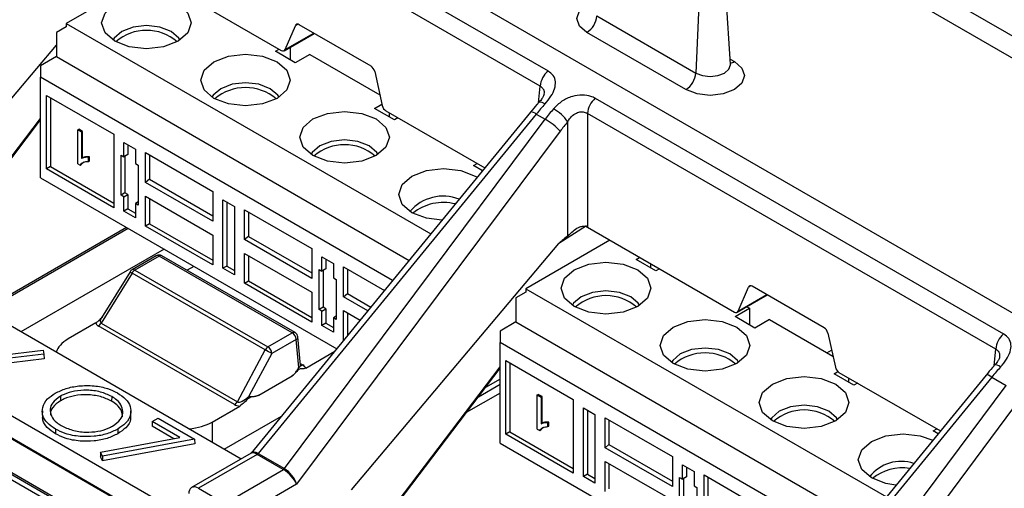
# Model space of a CAD drawing. Header units: millimetres. Extents: x 16 to 503, y 3 to 290.
# Tile 113 of 169: x 91.08 to 93.78, y 163.03 to 164.31. Entities that reach past the tile are written whole.
import ezdxf

# ---------------------------------------------------------------- set-up
doc = ezdxf.new("R2010")
doc.units = ezdxf.units.MM

msp = doc.modelspace()

# ---------------------------------------------------------------- linework, layer by layer
at = {"color": 7, "linetype": 'Continuous', "lineweight": 25}
for p, q in [((85.2999, 166.373), (91.3716, 162.8679)), ((91.905, 165.3652), (94.2641, 164.0033)), ((94.2517, 163.9493), (91.8788, 165.3192)), ((90.7967, 165.2441), (100.7299, 159.5097)), ((91.4206, 164.8122), (92.5282, 164.1728)), ((92.5066, 164.1313), (91.3991, 164.7707)), ((91.3991, 164.4581), (91.7958, 164.2291)), ((91.4362, 164.4366), (91.2052, 164.3032)), ((92.9456, 164.4283), (92.9341, 164.1671)), ((93.0292, 164.1911), (93.0129, 164.4453)), ((92.6621, 164.3241), (92.9341, 164.1671)), ((91.2052, 164.2938), (91.178, 164.2781)), ((91.2052, 164.3032), (91.2052, 164.2938)), ((91.2052, 164.3032), (92.2062, 163.7254)), ((91.8064, 164.2316), (91.8344, 164.2972)), ((91.8412, 164.3012), (91.8344, 164.2972)), ((92.0423, 164.1859), (91.845, 164.2998)), ((91.178, 164.2781), (91.178, 164.2122)), ((91.8036, 164.2284), (91.8861, 164.276)), ((91.8064, 164.2316), (91.8847, 164.2769)), ((92.9069, 164.1217), (92.6349, 164.2787)), ((90.7513, 163.737), (91.178, 164.2435)), ((91.8198, 164.2378), (91.8198, 164.2037)), ((91.178, 164.2122), (91.1345, 164.187)), ((91.178, 164.2122), (92.1469, 163.6528)), ((91.7798, 164.2268), (91.7898, 164.2325)), ((91.8342, 164.1954), (91.7798, 164.2268)), ((91.8742, 164.2185), (91.8342, 164.1954)), ((91.8742, 164.2185), (92.0664, 164.1075)), ((91.1345, 164.187), (91.1345, 164.1556)), ((93.0283, 164.2054), (93.0401, 164.1986)), ((92.1015, 163.5974), (91.1345, 164.1556)), ((91.1345, 163.8793), (91.1345, 164.1556)), ((92.0522, 164.1715), (92.0731, 164.0776)), ((92.5025, 164.0858), (92.5066, 164.1313)), ((91.1508, 164.1059), (91.3357, 163.9992)), ((91.1508, 163.9039), (91.1508, 164.1059)), ((91.1617, 164.0996), (91.1617, 163.9104)), ((92.0518, 164.0698), (92.0722, 164.0816)), ((92.658, 164.0978), (93.7792, 163.4506)), ((92.4803, 164.0601), (91.7134, 163.1234)), ((92.4959, 164.0544), (91.7326, 163.1221)), ((92.1062, 164.0384), (92.0518, 164.0698)), ((92.083, 164.0633), (92.3545, 163.9065)), ((92.0918, 164.0582), (92.0918, 164.0467)), ((92.4959, 164.0544), (92.5203, 164.0403)), ((93.7577, 163.4091), (92.6365, 164.0563)), ((92.6365, 164.0563), (92.6365, 163.7437)), ((90.8279, 163.6391), (91.1345, 164.0422)), ((90.8288, 163.6365), (91.1345, 164.0385)), ((91.8042, 163.0808), (92.5203, 164.0403)), ((92.1161, 164.0441), (92.1062, 164.0384)), ((92.5822, 163.7196), (92.5822, 164.0334)), ((91.2369, 164.0115), (91.2396, 164.013)), ((91.2369, 163.918), (91.2369, 164.0115)), ((91.2369, 164.0115), (91.2473, 164.0055)), ((91.25, 164.007), (91.2396, 164.013)), ((91.2473, 164.0055), (91.25, 164.007)), ((91.2473, 164.0055), (91.2473, 163.9326)), ((91.25, 163.9342), (91.25, 164.007)), ((91.3357, 163.9992), (91.3357, 163.7971)), ((92.5616, 164.0076), (91.8379, 163.0379)), ((91.3633, 163.9765), (91.3952, 163.958)), ((91.3633, 163.9372), (91.3633, 163.9765)), ((91.3743, 163.9701), (91.3743, 163.9434)), ((91.3556, 163.9416), (91.3633, 163.9372)), ((91.3556, 163.8317), (91.3556, 163.9416)), ((91.3743, 163.9434), (91.3633, 163.9372)), ((91.3665, 163.939), (91.3665, 163.838)), ((91.3952, 163.958), (91.3952, 163.9188)), ((91.4228, 163.9489), (91.6077, 163.8422)), ((91.4228, 163.8667), (91.4228, 163.9489)), ((91.4336, 163.9426), (91.4336, 163.8757)), ((91.2369, 163.918), (91.2436, 163.9141)), ((91.2436, 163.9141), (91.2463, 163.9157)), ((91.25, 163.9342), (91.2473, 163.9326)), ((91.266, 163.9356), (91.2687, 163.9372)), ((91.266, 163.9246), (91.266, 163.9356)), ((91.266, 163.9246), (91.2687, 163.9262)), ((91.2687, 163.9262), (91.2687, 163.9372)), ((91.3952, 163.9188), (91.4029, 163.9143)), ((91.4029, 163.9143), (91.4029, 163.8044)), ((92.3237, 163.9128), (92.3337, 163.9185)), ((92.3481, 163.8987), (92.3237, 163.9128)), ((89.7812, 163.8982), (91.468, 162.9244)), ((91.1617, 163.9104), (91.1508, 163.9039)), ((91.3357, 163.7971), (91.1508, 163.9039)), ((91.1617, 163.9104), (91.3357, 163.8099)), ((91.1345, 163.8793), (91.9478, 163.4097)), ((91.4336, 163.8757), (91.4228, 163.8667)), ((91.6077, 163.76), (91.4228, 163.8667)), ((91.4336, 163.8757), (91.6077, 163.7752)), ((92.3284, 163.884), (92.3336, 163.8809)), ((91.3665, 163.838), (91.3556, 163.8317)), ((91.3633, 163.8273), (91.3556, 163.8317)), ((91.3633, 163.8273), (91.3743, 163.8334)), ((91.3743, 163.8334), (91.3665, 163.838)), ((91.3743, 163.8334), (91.3743, 163.7942)), ((91.6077, 163.8422), (91.6077, 163.76)), ((89.7826, 163.8047), (91.3895, 162.8771)), ((91.3633, 163.788), (91.3633, 163.8273)), ((91.4029, 163.8134), (91.3952, 163.8088)), ((91.3952, 163.8088), (91.3952, 163.7696)), ((91.4029, 163.8044), (91.3952, 163.8088)), ((91.4228, 163.8291), (91.6077, 163.7223)), ((91.4228, 163.7469), (91.4228, 163.8291)), ((91.4336, 163.8228), (91.4336, 163.7534)), ((91.6352, 163.8194), (91.6672, 163.801)), ((91.6352, 163.631), (91.6352, 163.8194)), ((91.6463, 163.8131), (91.6463, 163.6372)), ((89.7858, 163.7979), (91.3849, 162.8747)), ((91.3743, 163.7942), (91.3633, 163.788)), ((91.3952, 163.7696), (91.3633, 163.788)), ((91.3743, 163.7942), (91.3952, 163.7821)), ((91.6672, 163.801), (91.6672, 163.6126)), ((91.6947, 163.7919), (91.8797, 163.6852)), ((91.6947, 163.7097), (91.6947, 163.7919)), ((91.7056, 163.7856), (91.7056, 163.7187)), ((91.4336, 163.7534), (91.4228, 163.7469)), ((91.4336, 163.7534), (91.6077, 163.6529)), ((91.371, 163.7428), (90.9777, 163.5157)), ((91.3755, 163.7402), (90.9822, 163.5131)), ((91.6077, 163.6401), (91.4228, 163.7469)), ((92.6338, 163.7472), (92.5581, 163.6986)), ((92.6365, 163.7437), (93.04, 163.5108)), ((91.6077, 163.7223), (91.6077, 163.6401)), ((91.7056, 163.7187), (91.6947, 163.7097)), ((91.8797, 163.603), (91.6947, 163.7097)), ((91.7056, 163.7187), (91.8797, 163.6182)), ((91.9888, 163.0226), (92.5581, 163.6986)), ((92.6981, 163.7081), (92.4671, 163.5748)), ((91.4739, 163.6833), (91.0806, 163.4563)), ((91.6947, 163.672), (91.8797, 163.5653)), ((91.6947, 163.5899), (91.6947, 163.672)), ((91.8797, 163.6852), (91.8797, 163.603)), ((91.6854, 163.1072), (90.7258, 163.6611)), ((91.4525, 163.6653), (91.3858, 163.6267)), ((91.4602, 163.6645), (91.3935, 163.626)), ((91.8259, 163.4534), (91.4602, 163.6645)), ((91.8336, 163.4542), (91.4679, 163.6653)), ((91.7056, 163.6658), (91.7056, 163.5964)), ((91.9072, 163.6624), (91.9391, 163.644)), ((91.9072, 163.6232), (91.9072, 163.6624)), ((91.9183, 163.6561), (91.9183, 163.6294)), ((91.9391, 163.644), (91.9391, 163.6047)), ((92.7698, 163.6553), (92.7797, 163.661)), ((92.8242, 163.6239), (92.7698, 163.6553)), ((92.8098, 163.6437), (92.8098, 163.6322)), ((91.3858, 163.6179), (91.3009, 163.4806)), ((91.3804, 163.6215), (91.3019, 163.4945)), ((91.7514, 163.4068), (91.3858, 163.6179)), ((91.3935, 163.626), (91.7591, 163.4149)), ((91.5555, 163.6362), (91.5369, 163.6255)), ((91.6463, 163.6372), (91.6352, 163.631)), ((91.6672, 163.6126), (91.6352, 163.631)), ((91.6463, 163.6372), (91.6672, 163.6251)), ((91.8995, 163.6276), (91.9072, 163.6232)), ((91.8995, 163.5177), (91.8995, 163.6276)), ((91.9183, 163.6294), (91.9072, 163.6232)), ((91.9104, 163.625), (91.9104, 163.524)), ((91.9667, 163.6349), (92.0791, 163.57)), ((91.9667, 163.5527), (91.9667, 163.6349)), ((91.9776, 163.6286), (91.9776, 163.5617)), ((92.8341, 163.6296), (92.8242, 163.6239)), ((91.6947, 163.5899), (91.7056, 163.5964)), ((91.8797, 163.4831), (91.6947, 163.5899)), ((91.7056, 163.5964), (91.8797, 163.4959)), ((91.9391, 163.6047), (91.9468, 163.6003)), ((91.9468, 163.6003), (91.9468, 163.4904)), ((91.8797, 163.5653), (91.8797, 163.4831)), ((91.9667, 163.5527), (91.9776, 163.5617)), ((91.9776, 163.5617), (92.0419, 163.5246)), ((92.4671, 163.5653), (92.4399, 163.5496)), ((92.4671, 163.5748), (92.4671, 163.5653)), ((92.4671, 163.5748), (93.4573, 163.0031)), ((93.0506, 163.5134), (93.0786, 163.5789)), ((93.0854, 163.5829), (93.0786, 163.5789)), ((93.2865, 163.4676), (93.0892, 163.5815)), ((90.5134, 163.5385), (91.4957, 162.9714)), ((92.0334, 163.5142), (91.9667, 163.5527)), ((92.4399, 163.5496), (92.4399, 163.4837)), ((93.0479, 163.5101), (93.1304, 163.5578)), ((93.0506, 163.5134), (93.1289, 163.5586)), ((91.9104, 163.524), (91.8995, 163.5177)), ((91.9072, 163.5133), (91.8995, 163.5177)), ((91.9072, 163.5133), (91.9183, 163.5194)), ((91.9072, 163.474), (91.9072, 163.5133)), ((91.9183, 163.5194), (91.9104, 163.524)), ((91.9183, 163.5194), (91.9183, 163.4802)), ((91.9667, 163.515), (92.0124, 163.4886)), ((91.9667, 163.4329), (91.9667, 163.515)), ((91.9776, 163.5088), (91.9776, 163.446)), ((93.0417, 163.4983), (93.0817, 163.5214)), ((93.0745, 163.5255), (93.0817, 163.5214)), ((93.0817, 163.5214), (93.0817, 163.4752)), ((91.4686, 162.9259), (90.4862, 163.4931)), ((91.2866, 163.481), (91.2103, 163.4369)), ((91.3009, 163.4806), (91.675, 163.2646)), ((91.9183, 163.4802), (91.9072, 163.474)), ((91.9183, 163.4802), (91.9391, 163.4681)), ((91.9468, 163.4994), (91.9391, 163.4948)), ((91.9391, 163.4948), (91.9391, 163.4556)), ((91.9468, 163.4904), (91.9391, 163.4948)), ((92.4399, 163.4837), (92.3964, 163.4586)), ((92.4399, 163.4837), (93.3979, 162.9306)), ((93.0961, 163.4669), (93.0417, 163.4983)), ((93.1361, 163.49), (93.0961, 163.4669)), ((93.1361, 163.49), (93.3107, 163.3892)), ((91.6673, 163.2565), (91.2932, 163.4725)), ((91.7591, 163.4149), (91.8259, 163.4534)), ((91.9391, 163.4556), (91.9072, 163.474)), ((92.3964, 163.4586), (92.3964, 163.4272)), ((93.2964, 163.4532), (93.3173, 163.3594)), ((91.8367, 163.4353), (91.77, 163.3967)), ((91.8437, 163.3586), (91.8367, 163.4353)), ((91.8482, 163.365), (91.8412, 163.4423)), ((91.9667, 163.4329), (91.9669, 163.433)), ((91.9668, 163.4328), (91.9667, 163.4329)), ((93.3525, 162.8752), (92.3964, 163.4272)), ((92.3964, 163.1508), (92.3964, 163.4272)), ((91.0187, 163.3916), (91.1415, 163.4065)), ((91.1415, 163.4065), (91.1439, 163.3951)), ((91.675, 163.2646), (91.7514, 163.4068)), ((91.8627, 163.357), (91.9424, 163.403)), ((93.2939, 163.3989), (93.3068, 163.4064)), ((93.7535, 163.3636), (93.7577, 163.4091)), ((91.1439, 163.3951), (91.0345, 163.3819)), ((91.1442, 163.3825), (91.0549, 163.3717)), ((91.1439, 163.3951), (91.1442, 163.3825)), ((91.77, 163.3967), (91.707, 163.2797)), ((92.4127, 163.3774), (92.5976, 163.2707)), ((92.4127, 163.1754), (92.4127, 163.3774)), ((92.4236, 163.3712), (92.4236, 163.1819)), ((91.8478, 163.3694), (91.8546, 163.3655)), ((92.0654, 162.9248), (92.3964, 163.3601)), ((92.0662, 162.9221), (92.3964, 163.3563)), ((93.3137, 163.3413), (93.3241, 163.3473)), ((93.3272, 163.345), (93.6056, 163.1843)), ((91.7343, 163.2829), (91.8257, 163.3357)), ((92.3964, 163.3266), (92.3562, 163.3034)), ((93.7313, 163.3379), (92.9645, 162.4011)), ((93.7469, 163.3322), (92.9837, 162.3998)), ((93.3681, 163.3099), (93.3137, 163.3413)), ((93.3537, 163.3297), (93.3537, 163.3182)), ((93.7469, 163.3322), (93.7866, 163.3093)), ((92.3369, 163.2781), (92.3964, 163.3124)), ((93.0704, 162.3498), (93.7866, 163.3093)), ((93.3781, 163.3156), (93.3681, 163.3099)), ((91.189, 163.2796), (91.1892, 163.2669)), ((91.3299, 163.2789), (91.3297, 163.2662)), ((92.3964, 163.288), (92.3038, 163.2345)), ((92.4988, 163.283), (92.5015, 163.2846)), ((92.4988, 163.1895), (92.4988, 163.283)), ((92.4988, 163.283), (92.5092, 163.277)), ((92.5119, 163.2786), (92.5015, 163.2846)), ((92.5092, 163.277), (92.5119, 163.2786)), ((92.5092, 163.277), (92.5092, 163.2041)), ((92.5119, 163.2057), (92.5119, 163.2786)), ((92.5976, 163.2707), (92.5976, 163.0686)), ((93.8279, 163.2766), (93.1041, 162.3069)), ((91.1395, 163.2398), (91.1393, 163.2272)), ((91.3828, 163.2271), (91.3826, 163.2396)), ((91.6057, 163.2087), (91.682, 163.2527)), ((92.6252, 163.248), (92.6571, 163.2295)), ((92.6252, 163.0595), (92.6252, 163.248)), ((92.6363, 163.2416), (92.6363, 163.0657)), ((91.4413, 163.2098), (91.4409, 163.1972)), ((91.4413, 163.2098), (91.4577, 163.2192)), ((91.5171, 163.166), (91.4413, 163.2098)), ((91.4577, 163.2192), (91.5576, 163.1615)), ((91.6057, 163.2087), (91.6057, 163.1532)), ((91.6392, 163.1338), (91.7961, 163.2244)), ((92.5306, 163.2087), (92.5279, 163.2071)), ((92.5306, 163.1977), (92.5306, 163.2087)), ((92.6571, 163.2295), (92.6571, 163.0411)), ((92.6847, 163.2204), (92.8696, 163.1137)), ((92.6847, 163.1382), (92.6847, 163.2204)), ((92.6956, 163.2142), (92.6956, 163.1472)), ((91.1757, 163.1892), (91.1755, 163.1765)), ((91.3467, 163.1894), (91.3469, 163.1767)), ((91.5003, 163.1629), (91.4409, 163.1972)), ((92.4236, 163.1819), (92.4127, 163.1754)), ((92.4236, 163.1819), (92.5976, 163.0814)), ((92.4988, 163.1895), (92.5055, 163.1856)), ((92.5055, 163.1856), (92.5082, 163.1872)), ((92.5092, 163.2041), (92.5119, 163.2057)), ((92.5279, 163.1961), (92.5279, 163.2071)), ((92.5279, 163.1961), (92.5306, 163.1977)), ((93.5857, 163.1843), (93.5956, 163.19)), ((93.5992, 163.1765), (93.5857, 163.1843)), ((91.2996, 163.1256), (91.5171, 163.166)), ((91.5576, 163.1615), (91.3051, 163.1146)), ((91.5576, 163.1615), (91.5581, 163.1489)), ((92.5976, 163.0686), (92.4127, 163.1754)), ((91.5581, 163.1489), (91.305, 163.1018)), ((92.3964, 163.1508), (93.1989, 162.6875)), ((92.6956, 163.1472), (92.6847, 163.1382)), ((92.8696, 163.0315), (92.6847, 163.1382)), ((92.6956, 163.1472), (92.8696, 163.0467)), ((91.2996, 163.1256), (91.2993, 163.1131)), ((91.305, 163.1018), (91.2993, 163.1131)), ((91.3051, 163.1146), (91.2996, 163.1256)), ((91.3051, 163.1146), (91.305, 163.1018)), ((91.7134, 163.1233), (91.5494, 163.0286)), ((91.7296, 163.1197), (91.5686, 163.0267)), ((91.8013, 163.0782), (91.7298, 163.1195)), ((91.7326, 163.1221), (91.8042, 163.0808)), ((92.6847, 163.1006), (92.8696, 162.9938)), ((92.6847, 163.0184), (92.6847, 163.1006)), ((92.8696, 163.1137), (92.8696, 163.0315)), ((91.6406, 162.9852), (91.8016, 163.0781)), ((92.6956, 163.0943), (92.6956, 163.0249)), ((92.8972, 163.091), (92.9291, 163.0725)), ((92.8972, 163.0517), (92.8972, 163.091)), ((92.9082, 163.0846), (92.9082, 163.0579)), ((92.6363, 163.0657), (92.6252, 163.0595)), ((92.6571, 163.0411), (92.6252, 163.0595)), ((92.6363, 163.0657), (92.6571, 163.0537)), ((92.8895, 163.0561), (92.8972, 163.0517)), ((92.8895, 162.9462), (92.8895, 163.0561)), ((92.9082, 163.0579), (92.8972, 163.0517)), ((92.9003, 163.0535), (92.9003, 162.9525)), ((92.9291, 163.0725), (92.9291, 163.0333)), ((92.9566, 163.0634), (93.1416, 162.9567)), ((92.9566, 162.9812), (92.9566, 163.0634)), ((92.9675, 163.0572), (92.9675, 162.9902)), ((91.5686, 163.0267), (91.6406, 162.9852)), ((91.8379, 163.0379), (91.6678, 162.9397)), ((92.9291, 163.0333), (92.9368, 163.0288)), ((92.9368, 163.0288), (92.9368, 162.9189))]:
    msp.add_line(p, q, dxfattribs=at)
at = {"color": 7, "linetype": 'Continuous', "lineweight": 25, "flags": 128}
for points in [[(91.5125, 164.355), (91.5392, 164.332), (91.5486, 164.3048), (91.5392, 164.2776), (91.5125, 164.2546), (91.4726, 164.2392), (91.4255, 164.2338), (91.3784, 164.2392), (91.3385, 164.2546), (91.3118, 164.2776), (91.3024, 164.3048), (91.3118, 164.332), (91.3385, 164.355), (91.3784, 164.3705), (91.4255, 164.3759), (91.4726, 164.3705), (91.5125, 164.355)], [(92.6349, 164.2787), (92.6145, 164.2963), (92.6073, 164.3171), (92.6145, 164.3379), (92.6349, 164.3556), (92.6466, 164.3613)], [(91.5177, 164.2577), (91.5143, 164.2632), (91.4935, 164.2812), (91.4623, 164.2933), (91.4255, 164.2975), (91.3887, 164.2933), (91.3575, 164.2812), (91.3366, 164.2632), (91.3333, 164.2577)], [(91.7845, 164.198), (91.8112, 164.175), (91.8205, 164.1478), (91.8112, 164.1206), (91.7845, 164.0976), (91.7445, 164.0822), (91.6974, 164.0768), (91.6503, 164.0822), (91.6104, 164.0976), (91.5837, 164.1206), (91.5744, 164.1478), (91.5837, 164.175), (91.6104, 164.198), (91.6503, 164.2134), (91.6974, 164.2189), (91.7445, 164.2134), (91.7845, 164.198)], [(93.0401, 164.1986), (93.0605, 164.1809), (93.0677, 164.1601), (93.0605, 164.1393), (93.0401, 164.1217), (93.0095, 164.1099), (92.9735, 164.1057), (92.9375, 164.1099), (92.9069, 164.1217)], [(92.9341, 164.1671), (92.9522, 164.1601), (92.9735, 164.1577), (92.9949, 164.1601), (93.0129, 164.1671), (93.025, 164.1776), (93.0293, 164.1899), (93.0292, 164.1911)], [(91.7896, 164.1007), (91.7863, 164.1062), (91.7654, 164.1242), (91.7342, 164.1363), (91.6974, 164.1405), (91.6606, 164.1363), (91.6295, 164.1242), (91.6086, 164.1062), (91.6052, 164.1007)], [(92.5035, 164.0869), (92.5049, 164.0877), (92.5075, 164.0878), (92.511, 164.0869), (92.5152, 164.0851), (92.52, 164.0824)], [(92.0564, 164.041), (92.0831, 164.018), (92.0925, 163.9908), (92.0831, 163.9636), (92.0564, 163.9406), (92.0165, 163.9252), (91.9694, 163.9198), (91.9223, 163.9252), (91.8824, 163.9406), (91.8557, 163.9636), (91.8463, 163.9908), (91.8557, 164.018), (91.8824, 164.041), (91.9223, 164.0564), (91.9694, 164.0619), (92.0165, 164.0564), (92.0564, 164.041)], [(92.0616, 163.9437), (92.0582, 163.9492), (92.0374, 163.9672), (92.0062, 163.9793), (91.9694, 163.9835), (91.9326, 163.9793), (91.9014, 163.9672), (91.8806, 163.9492), (91.8772, 163.9437)], [(92.2369, 163.7628), (92.1943, 163.7682), (92.1543, 163.7836), (92.1277, 163.8066), (92.1183, 163.8338), (92.1277, 163.861), (92.1543, 163.884), (92.1943, 163.8994), (92.2414, 163.9049), (92.2885, 163.8994), (92.3284, 163.884)], [(92.7744, 163.6266), (92.8011, 163.6035), (92.8105, 163.5763), (92.8011, 163.5491), (92.7744, 163.5261), (92.7345, 163.5107), (92.6874, 163.5053), (92.6403, 163.5107), (92.6004, 163.5261), (92.5737, 163.5491), (92.5643, 163.5763), (92.5737, 163.6035), (92.6004, 163.6266), (92.6403, 163.642), (92.6874, 163.6474), (92.7345, 163.642), (92.7744, 163.6266)], [(92.7796, 163.5293), (92.7762, 163.5348), (92.7554, 163.5528), (92.7242, 163.5648), (92.6874, 163.569), (92.6506, 163.5648), (92.6194, 163.5528), (92.5986, 163.5348), (92.5952, 163.5293)], [(93.0464, 163.4696), (93.0731, 163.4465), (93.0824, 163.4193), (93.0731, 163.3921), (93.0464, 163.3691), (93.0065, 163.3537), (92.9594, 163.3483), (92.9123, 163.3537), (92.8723, 163.3691), (92.8457, 163.3921), (92.8363, 163.4193), (92.8457, 163.4465), (92.8723, 163.4696), (92.9123, 163.485), (92.9594, 163.4904), (93.0065, 163.485), (93.0464, 163.4696)], [(93.0516, 163.3723), (93.0482, 163.3778), (93.0274, 163.3958), (92.9962, 163.4078), (92.9594, 163.412), (92.9226, 163.4078), (92.8914, 163.3958), (92.8705, 163.3778), (92.8672, 163.3723)], [(93.7711, 163.3602), (93.7662, 163.3629), (93.762, 163.3647), (93.7585, 163.3656), (93.7559, 163.3655), (93.7545, 163.3647)], [(93.3184, 163.3126), (93.345, 163.2895), (93.3544, 163.2623), (93.345, 163.2351), (93.3184, 163.2121), (93.2784, 163.1967), (93.2313, 163.1913), (93.1842, 163.1967), (93.1443, 163.2121), (93.1176, 163.2351), (93.1082, 163.2623), (93.1176, 163.2895), (93.1443, 163.3126), (93.1842, 163.328), (93.2313, 163.3334), (93.2784, 163.328), (93.3184, 163.3126)], [(93.7469, 163.3322), (93.7422, 163.335), (93.7381, 163.337), (93.7348, 163.3382), (93.7325, 163.3385), (93.7313, 163.3379)], [(93.3235, 163.2153), (93.3202, 163.2207), (93.2993, 163.2388), (93.2681, 163.2508), (93.2313, 163.255), (93.1945, 163.2508), (93.1633, 163.2388), (93.1425, 163.2207), (93.1391, 163.2153)], [(93.4835, 163.0352), (93.4562, 163.0397), (93.4163, 163.0551), (93.3896, 163.0781), (93.3802, 163.1053), (93.3896, 163.1325), (93.4163, 163.1556), (93.4562, 163.171), (93.5033, 163.1764), (93.5504, 163.171), (93.5846, 163.1587)]]:
    msp.add_lwpolyline(points, dxfattribs=at)
at = {"color": 7, "linetype": 'Continuous', "lineweight": 25}
for centre, radius, start, end in [((92.6027, 164.3287), 0.0595, 302.7341, 355.5335), ((91.4255, 164.1549), 0.1294, 49.3517, 130.6483), ((93.027, 164.2194), 0.0246, 274.3412, 302.0279), ((92.5673, 164.1261), 0.0609, 130.0119, 175.1523), ((92.8747, 164.1717), 0.0595, 302.7341, 355.5335), ((91.6974, 163.9979), 0.1294, 49.3517, 130.6483), ((92.6972, 164.0512), 0.0609, 130.0119, 175.1523), ((92.4813, 164.0387), 0.0215, 47.2404, 92.8762), ((92.4887, 163.9702), 0.1129, 34.0851, 61.0996), ((92.4488, 163.9077), 0.1507, 41.5296, 61.6611), ((91.9694, 163.8409), 0.1294, 49.3517, 130.6483), ((92.2403, 163.7098), 0.1193, 68.3699, 139.8312), ((92.2406, 163.6799), 0.1319, 75.5102, 129.2643), ((91.4602, 163.652), 0.0154, 60.0027, 119.9973), ((91.4558, 163.6586), 0.00742, 52.9592, 115.7303), ((91.4647, 163.6586), 0.00742, 64.2697, 127.0408), ((91.3935, 163.6134), 0.0154, 119.9973, 148.2669), ((91.4111, 163.6611), 0.0501, 232.1838, 239.6356), ((91.389, 163.6198), 0.00763, 53.8916, 114.7979), ((91.4052, 163.6072), 0.0222, 121.9547, 151.1444), ((92.6874, 163.4264), 0.1294, 49.3517, 130.6483), ((91.2815, 163.4913), 0.0222, 301.9547, 331.1444), ((91.8303, 163.4475), 0.00742, 64.2697, 127.0408), ((91.813, 163.4334), 0.0238, 4.4665, 57.2659), ((91.8259, 163.4409), 0.0154, 5.1864, 60.0027), ((91.8332, 163.4424), 0.00795, 296.056, 358.9966), ((93.8184, 163.4039), 0.0609, 130.0119, 175.1523), ((91.7709, 163.3961), 0.0222, 121.9547, 151.1444), ((91.4857, 162.8943), 0.5773, 60.4978, 62.5926), ((91.7462, 163.3949), 0.0238, 4.4665, 57.2659), ((92.9594, 163.2694), 0.1294, 49.3517, 130.6483), ((91.8498, 163.3725), 0.00847, 259.803, 304.1544), ((91.6556, 163.2754), 0.0222, 301.9547, 331.1444), ((93.2313, 163.1124), 0.1294, 49.3517, 130.6483), ((91.7245, 163.1284), 0.0101, 300.4251, 322.215), ((91.7246, 163.1282), 0.0101, 301.1789, 322.8316), ((93.4982, 162.9904), 0.1104, 71.8016, 142.111), ((91.7961, 163.0869), 0.0101, 301.1789, 322.8316), ((91.7962, 163.0867), 0.0101, 301.9422, 323.4413), ((93.501, 162.9541), 0.1289, 80.9322, 129.486), ((91.5599, 163.0135), 0.0185, 124.715, 182.5208), ((91.5574, 163.0119), 0.0186, 52.9592, 115.7303)]:
    msp.add_arc(centre, radius, start, end, dxfattribs=at)
for centre, major_axis, ratio, start_param, end_param in [((91.8444, 164.2869), (-0.0071, 0.0137), 0.606756, 5.526942, 6.748673), ((91.7963, 164.242), (-0.0071, 0.0137), 0.606756, 2.38535, 3.60708), ((92.0417, 164.173), (-0.0071, 0.0137), 0.606756, 4.305212, 5.526942), ((92.0835, 164.0762), (-0.0071, 0.0137), 0.606756, 1.163619, 2.38535), ((92.6262, 163.8739), (0.2052, 0.3255), 0.549568, 1.254251, 1.352701), ((92.6725, 163.8471), (0.1779, 0.3412), 0.603905, 1.206902, 1.305353), ((92.6997, 163.8331), (0.1586, 0.308), 0.606756, 1.203727, 1.302178), ((92.6093, 163.728), (0.0385, 0), 0.578871, 0.786768, 0.837549), ((93.0736, 163.9944), (0.5181, 0.3017), 0.047601, 2.790433, 3.009311), ((93.0886, 163.5686), (-0.0071, 0.0137), 0.606756, 5.526942, 6.748673), ((93.0406, 163.5237), (-0.0071, 0.0137), 0.606756, 2.38535, 3.60708), ((91.3248, 163.4898), (0.0381, 0.0096), 0.502363, 3.102375, 3.619447), ((91.3248, 163.5023), (0.0253, 0.0206), 0.358401, 2.340428, 3.296028), ((93.286, 163.4547), (-0.0071, 0.0137), 0.606756, 4.305212, 5.526942), ((91.2922, 163.3899), (0.1157, 0), 0.575709, 2.357564, 2.987039), ((91.8327, 163.3655), (0.0155, -0.0014), 0.569552, 5.549707, 6.385944), ((91.8327, 163.353), (0.0309, 0), 0.575709, 0.23268, 0.784029), ((93.3278, 163.3579), (-0.0071, 0.0137), 0.606756, 1.163619, 2.38535), ((93.8772, 163.1517), (0.2052, 0.3255), 0.549568, 1.254251, 1.352701), ((91.6973, 163.2873), (0.0232, 0.0219), 0.384932, 3.237419, 4.7712), ((91.6973, 163.2748), (0.0366, 0.0104), 0.5337, 3.619455, 4.136528), ((91.5242, 163.256), (0.1154, 0), 0.578871, 4.866943, 5.496418), ((91.7387, 163.0935), (-0.0241, 0.031), 0.434914, 5.452616, 6.382403), ((91.7387, 163.0935), (-0.0262, 0.0291), 0.359305, 5.421758, 6.207075), ((91.7941, 163.155), (0.0712, 0.0279), 0.404648, 3.44632, 3.453937), ((91.7941, 163.1612), (0.0661, 0.0346), 0.364094, 3.36396, 3.371576), ((91.8627, 163.1154), (0.0684, 0.0297), 0.426202, 3.446998, 3.454614), ((91.8107, 163.0519), (-0.0271, 0.0286), 0.375303, 3.889798, 5.408235), ((91.8627, 163.1216), (0.063, 0.0366), 0.383917, 3.355406, 3.363022), ((91.8107, 163.0519), (-0.0247, 0.0307), 0.443922, 3.92486, 5.443296)]:
    msp.add_ellipse(centre, major_axis=major_axis, ratio=ratio, start_param=start_param, end_param=end_param, dxfattribs=at)
for points, knots in [([(93.0295, 164.1895), (93.0296, 164.1895), (93.0301, 164.1888), (93.0297, 164.19), (93.0293, 164.1913)], [0, 0, 0, 0, 0.039729, 1, 1, 1, 1]), ([(92.52, 164.0824), (92.5258, 164.0893), (92.5372, 164.1028), (92.5473, 164.1239), (92.5498, 164.1435), (92.5441, 164.1609), (92.5334, 164.1689), (92.5282, 164.1728)], [0, 0, 0, 0, 0.213279, 0.420561, 0.619043, 0.811789, 1, 1, 1, 1]), ([(92.5066, 164.1313), (92.5093, 164.1294), (92.5146, 164.1257), (92.5179, 164.1177), (92.5172, 164.1117), (92.5169, 164.1093)], [0, 0, 0, 0, 0.3734171, 0.7516796, 1, 1, 1, 1]), ([(92.5173, 164.1092), (92.5173, 164.1092), (92.5173, 164.109), (92.5161, 164.1044), (92.5115, 164.0966), (92.5069, 164.0903), (92.5035, 164.087), (92.5035, 164.0869)], [0, 0, 0, 0, 0.104887, 0.376806, 0.652791, 0.994304, 1, 1, 1, 1]), ([(92.658, 164.0978), (92.654, 164.0998), (92.6437, 164.1048), (92.6216, 164.1078), (92.5935, 164.1037), (92.5651, 164.0909), (92.5506, 164.0763), (92.5432, 164.069)], [0, 0, 0, 0, 0.119756, 0.310912, 0.519857, 0.758159, 1, 1, 1, 1]), ([(92.5035, 164.0869), (92.5015, 164.0847), (92.4936, 164.0761), (92.486, 164.0669), (92.4803, 164.0601)], [0, 0, 0, 0, 0.250136, 1, 1, 1, 1]), ([(92.5822, 164.0334), (92.5854, 164.0385), (92.5916, 164.0483), (92.605, 164.0579), (92.6187, 164.0614), (92.6294, 164.0601), (92.6345, 164.0574), (92.6365, 164.0563)], [0, 0, 0, 0, 0.262785, 0.501896, 0.701965, 0.884407, 1, 1, 1, 1]), ([(91.2436, 163.9141), (91.2447, 163.9157), (91.2472, 163.9192), (91.2527, 163.9223), (91.259, 163.9243), (91.2636, 163.9245), (91.266, 163.9246)], [0, 0, 0, 0, 0.216074, 0.487798, 0.741459, 1, 1, 1, 1]), ([(91.2463, 163.9157), (91.2474, 163.9173), (91.2497, 163.9206), (91.253, 163.9223), (91.2548, 163.9232)], [0, 0, 0, 0, 0.483406, 1, 1, 1, 1]), ([(91.266, 163.9356), (91.2634, 163.9357), (91.2587, 163.9359), (91.2524, 163.935), (91.249, 163.9334), (91.2473, 163.9326)], [0, 0, 0, 0, 0.382101, 0.688906, 1, 1, 1, 1]), ([(91.2687, 163.9372), (91.2662, 163.9373), (91.2611, 163.9375), (91.2548, 163.9365), (91.2514, 163.9348), (91.25, 163.9342)], [0, 0, 0, 0, 0.373379, 0.752756, 1, 1, 1, 1]), ([(92.5822, 163.7196), (92.5841, 163.7214), (92.5899, 163.7266), (92.6002, 163.737), (92.6131, 163.7447), (92.6247, 163.7472), (92.6313, 163.7463), (92.6344, 163.7448), (92.6351, 163.7445)], [0, 0, 0, 0, 0.125545, 0.373012, 0.653868, 0.816412, 0.956989, 1, 1, 1, 1]), ([(91.2866, 163.481), (91.289, 163.4827), (91.2944, 163.4867), (91.2994, 163.492), (91.3021, 163.4949)], [0, 0, 0, 0, 0.450444, 1, 1, 1, 1]), ([(91.302, 163.4947), (91.3021, 163.4948), (91.3023, 163.4952), (91.3035, 163.4969), (91.3052, 163.498), (91.3052, 163.498)], [0, 0, 0, 0, 0.300305, 0.975713, 1, 1, 1, 1]), ([(93.7711, 163.3602), (93.7768, 163.3671), (93.7882, 163.3806), (93.7984, 163.4017), (93.8009, 163.4213), (93.7951, 163.4387), (93.7845, 163.4467), (93.7792, 163.4506)], [0, 0, 0, 0, 0.213279, 0.420561, 0.619043, 0.811789, 1, 1, 1, 1]), ([(93.7577, 163.4091), (93.7603, 163.4072), (93.7656, 163.4035), (93.7689, 163.3955), (93.7682, 163.3894), (93.7679, 163.3871)], [0, 0, 0, 0, 0.3734171, 0.7516796, 1, 1, 1, 1]), ([(93.7684, 163.387), (93.7684, 163.387), (93.7684, 163.3868), (93.7671, 163.3822), (93.7625, 163.3744), (93.7579, 163.3681), (93.7546, 163.3648), (93.7545, 163.3647)], [0, 0, 0, 0, 0.104874, 0.376758, 0.652708, 0.994178, 1, 1, 1, 1]), ([(91.8257, 163.3357), (91.8275, 163.337), (91.8319, 163.3401), (91.838, 163.3483), (91.8417, 163.355), (91.8437, 163.3585), (91.8437, 163.3586)], [0, 0, 0, 0, 0.2536819, 0.6074325, 0.9929097, 1, 1, 1, 1]), ([(91.8627, 163.357), (91.8609, 163.3562), (91.8574, 163.3546), (91.8526, 163.3544), (91.8491, 163.3548), (91.8461, 163.3546), (91.8436, 163.3533), (91.8382, 163.348), (91.8327, 163.3404), (91.8272, 163.3367), (91.8257, 163.3357)], [0, 0, 0, 0, 0.138996, 0.269696, 0.400243, 0.466618, 0.518483, 0.586659, 0.885496, 1, 1, 1, 1]), ([(91.8486, 163.3635), (91.8486, 163.3635), (91.8487, 163.3633), (91.8484, 163.3643), (91.8482, 163.3651)], [0, 0, 0, 0, 0.2566191, 1, 1, 1, 1]), ([(93.7545, 163.3647), (93.7525, 163.3625), (93.7446, 163.3538), (93.737, 163.3447), (93.7313, 163.3379)], [0, 0, 0, 0, 0.250136, 1, 1, 1, 1]), ([(91.1747, 163.2878), (91.1843, 163.2924), (91.2034, 163.3018), (91.241, 163.3091), (91.2811, 163.3093), (91.3184, 163.3022), (91.337, 163.293), (91.3456, 163.2888)], [0, 0, 0, 0, 0.19678, 0.394128, 0.614628, 0.8231, 1, 1, 1, 1]), ([(91.3299, 163.2789), (91.3201, 163.2835), (91.3004, 163.2926), (91.2634, 163.2974), (91.2281, 163.2948), (91.2036, 163.2874), (91.1923, 163.2813), (91.189, 163.2796)], [0, 0, 0, 0, 0.239937, 0.480001, 0.705365, 0.913319, 1, 1, 1, 1]), ([(91.1757, 163.1892), (91.1675, 163.1947), (91.1511, 163.2056), (91.1393, 163.2268), (91.1387, 163.2497), (91.1503, 163.2715), (91.1672, 163.2828), (91.1747, 163.2878)], [0, 0, 0, 0, 0.196313, 0.394122, 0.593641, 0.820404, 1, 1, 1, 1]), ([(91.189, 163.2796), (91.181, 163.2739), (91.1662, 163.2634), (91.1597, 163.2438), (91.1629, 163.2247), (91.1752, 163.2093), (91.1873, 163.2016), (91.1915, 163.199)], [0, 0, 0, 0, 0.241965, 0.44718, 0.65145, 0.8811, 1, 1, 1, 1]), ([(91.1892, 163.2669), (91.1814, 163.2612), (91.167, 163.2508), (91.1603, 163.236), (91.1619, 163.2287), (91.1622, 163.2275)], [0, 0, 0, 0, 0.495996, 0.915929, 1, 1, 1, 1]), ([(91.3297, 163.2662), (91.3199, 163.2708), (91.3003, 163.2799), (91.2634, 163.2847), (91.2282, 163.2821), (91.2037, 163.2747), (91.1925, 163.2687), (91.1892, 163.2669)], [0, 0, 0, 0, 0.239974, 0.480074, 0.705484, 0.913435, 1, 1, 1, 1]), ([(91.3599, 163.223), (91.3594, 163.2283), (91.3584, 163.24), (91.3468, 163.2551), (91.3346, 163.2631), (91.3297, 163.2662)], [0, 0, 0, 0, 0.332291, 0.733509, 1, 1, 1, 1]), ([(91.3324, 163.1977), (91.3405, 163.2033), (91.3552, 163.2137), (91.3623, 163.2333), (91.3586, 163.2518), (91.3472, 163.2677), (91.3349, 163.2757), (91.3299, 163.2789)], [0, 0, 0, 0, 0.240402, 0.442238, 0.643904, 0.857308, 1, 1, 1, 1]), ([(91.3456, 163.2888), (91.3538, 163.2833), (91.3702, 163.2724), (91.3826, 163.2514), (91.3836, 163.2283), (91.3718, 163.2061), (91.3545, 163.1946), (91.3467, 163.1894)], [0, 0, 0, 0, 0.194099, 0.389699, 0.589566, 0.813516, 1, 1, 1, 1]), ([(91.7343, 163.2829), (91.7314, 163.2816), (91.7238, 163.2782), (91.7152, 163.2784), (91.704, 163.2731), (91.6942, 163.2621), (91.686, 163.2558), (91.682, 163.2527)], [0, 0, 0, 0, 0.160652, 0.427028, 0.544467, 0.773515, 1, 1, 1, 1]), ([(91.707, 163.2797), (91.7071, 163.2797), (91.7132, 163.2791), (91.7219, 163.2776), (91.7315, 163.2817), (91.7343, 163.2829)], [0, 0, 0, 0, 0.009229, 0.712423, 1, 1, 1, 1]), ([(91.1755, 163.1765), (91.1674, 163.182), (91.1512, 163.193), (91.1397, 163.2112), (91.1404, 163.2229), (91.1406, 163.2272)], [0, 0, 0, 0, 0.381821, 0.766538, 1, 1, 1, 1]), ([(91.3814, 163.227), (91.3818, 163.2236), (91.3832, 163.2119), (91.3718, 163.1935), (91.3547, 163.182), (91.3469, 163.1767)], [0, 0, 0, 0, 0.18348, 0.628018, 1, 1, 1, 1]), ([(92.5306, 163.2087), (92.5281, 163.2088), (92.523, 163.209), (92.5167, 163.208), (92.5133, 163.2064), (92.5119, 163.2057)], [0, 0, 0, 0, 0.373464, 0.75293, 1, 1, 1, 1]), ([(91.3467, 163.1894), (91.3372, 163.1847), (91.3182, 163.1752), (91.2814, 163.1685), (91.2416, 163.1682), (91.2038, 163.1751), (91.1843, 163.1849), (91.1757, 163.1892)], [0, 0, 0, 0, 0.196055, 0.393567, 0.593779, 0.821202, 1, 1, 1, 1]), ([(91.1915, 163.199), (91.2012, 163.1944), (91.2206, 163.1851), (91.2572, 163.1799), (91.2919, 163.1822), (91.3169, 163.1894), (91.3285, 163.1956), (91.3324, 163.1977)], [0, 0, 0, 0, 0.238813, 0.478798, 0.697555, 0.897686, 1, 1, 1, 1]), ([(92.5055, 163.1856), (92.5066, 163.1872), (92.5091, 163.1907), (92.5146, 163.1938), (92.5209, 163.1958), (92.5255, 163.196), (92.5279, 163.1961)], [0, 0, 0, 0, 0.216074, 0.487798, 0.741459, 1, 1, 1, 1]), ([(92.5082, 163.1872), (92.5093, 163.1888), (92.5116, 163.1921), (92.515, 163.1938), (92.5167, 163.1947)], [0, 0, 0, 0, 0.483406, 1, 1, 1, 1]), ([(92.5092, 163.2041), (92.5113, 163.205), (92.5151, 163.2067), (92.5215, 163.2075), (92.5257, 163.2073), (92.5279, 163.2071)], [0, 0, 0, 0, 0.371151, 0.683933, 1, 1, 1, 1]), ([(91.3469, 163.1767), (91.3374, 163.172), (91.3184, 163.1626), (91.2816, 163.1558), (91.2417, 163.1555), (91.2037, 163.1623), (91.1842, 163.1722), (91.1755, 163.1765)], [0, 0, 0, 0, 0.195614, 0.392676, 0.592862, 0.820225, 1, 1, 1, 1])]:
    msp.add_open_spline(points, degree=3, knots=knots, dxfattribs=at)

doc.saveas('drawing.dxf')
